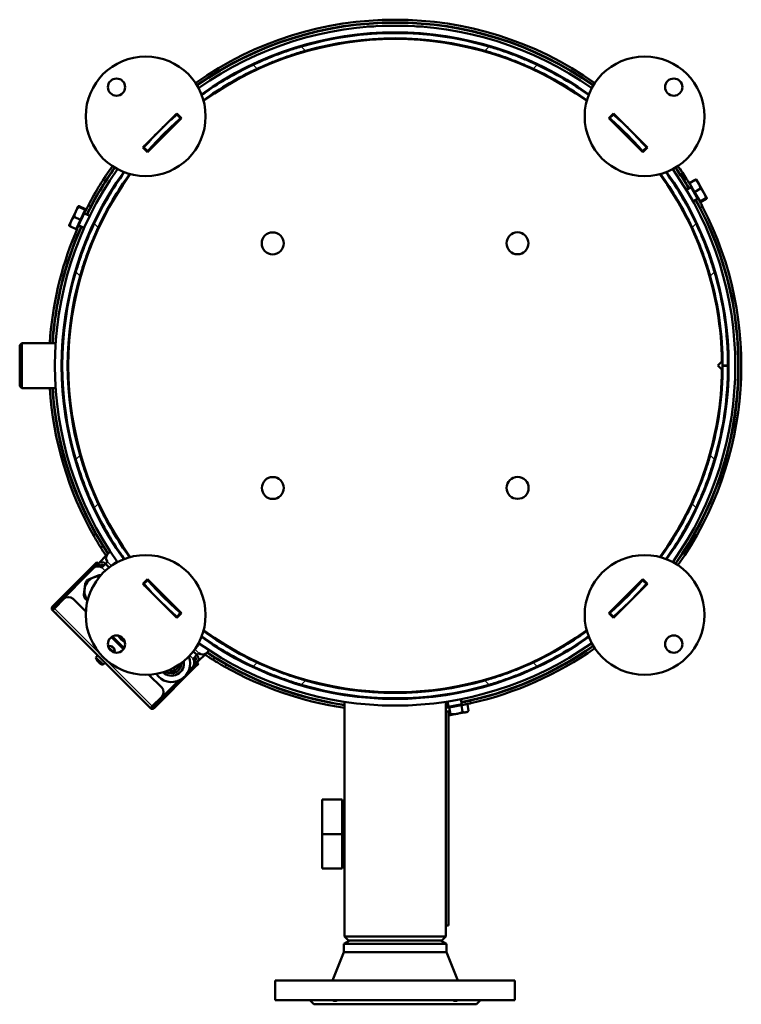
# Model space of a CAD drawing. Header units: millimetres. Extents: x -1845 to 7573, y -1484 to 1950.
# Tile 27 of 41: x 4790 to 5332, y 1210 to 1950. Entities that reach past the tile are written whole.
import ezdxf

# ---------------------------------------------------------------- set-up
doc = ezdxf.new("R2010")
doc.units = ezdxf.units.MM
doc.layers.add('Видимые тонкие (ГОСТ)', color=7, linetype='Continuous', lineweight=35)
doc.layers.add('Видимый контур (ГОСТ)', color=7, linetype='Continuous', lineweight=50)

msp = doc.modelspace()

# ---------------------------------------------------------------- linework, layer by layer
at = {"layer": 'Видимые тонкие (ГОСТ)'}
for p, q in [((5055.88, 1944.77), (5050.86, 1944.77)), ((5092.86, 1944.77), (5087.84, 1944.77)), ((5004.55, 1926.39), (5001.32, 1929.61)), ((5142.4, 1929.61), (5139.17, 1926.39)), ((4991.57, 1921.77), (4990.06, 1921.77)), ((5153.66, 1921.77), (5152.15, 1921.77)), ((4968.11, 1912.82), (4965.1, 1915.83)), ((5178.62, 1915.83), (5175.61, 1912.82)), ((5290.79, 1830.03), (5289.05, 1829.03)), ((4841.54, 1810.41), (4843.36, 1809.57)), ((5302.79, 1809.24), (5301.05, 1808.24)), ((4848.81, 1793.53), (4845.8, 1796.54)), ((5297.92, 1796.54), (5294.91, 1793.53)), ((4831.4, 1788.66), (4833.21, 1787.82)), ((4835.25, 1757.09), (4832.02, 1760.32)), ((5311.7, 1760.32), (5308.47, 1757.09)), ((4835.25, 1622.46), (4832.02, 1619.23)), ((5311.7, 1619.23), (5308.47, 1622.46)), ((4848.81, 1586.02), (4845.8, 1583.01)), ((5297.92, 1583.01), (5294.91, 1586.02)), ((4847.03, 1563.23), (4845.56, 1561.76)), ((4850.18, 1539.51), (4848.77, 1540.93)), ((4858.82, 1539.36), (4855.84, 1542.34)), ((4844.88, 1539.16), (4845.59, 1538.45)), ((4854.1, 1535.59), (4851.6, 1538.1)), ((4814.47, 1508.75), (4815.18, 1508.05)), ((4815.89, 1507.34), (4889.43, 1433.8)), ((4924.43, 1473.75), (4921.45, 1476.73)), ((4920.19, 1469.51), (4917.68, 1472.02)), ((4923.01, 1466.68), (4921.6, 1468.1)), ((4968.11, 1466.72), (4965.1, 1463.72)), ((5178.62, 1463.72), (5175.61, 1466.72)), ((4920.54, 1463.5), (4921.25, 1462.79)), ((4943.85, 1463.47), (4945.31, 1464.94)), ((5004.55, 1453.16), (5001.32, 1449.93)), ((5142.4, 1449.93), (5139.17, 1453.16)), ((5128.78, 1436.08), (5128.43, 1438.05)), ((4890.13, 1433.09), (4890.84, 1432.39))]:
    msp.add_line(p, q, dxfattribs=at)
msp.add_arc((4849.47, 1520.42), 6, 130.83102, 174.70733, dxfattribs=at)
at = {"layer": 'Видимый контур (ГОСТ)'}
for p, q in [((5055.88, 1944.77), (5050.86, 1944.77)), ((5050.86, 1944.41), (5050.86, 1944.77)), ((5050.86, 1938.89), (5050.86, 1939.39)), ((5066.05, 1940.21), (5066.05, 1939.77)), ((5066.05, 1939.77), (5077.68, 1939.77)), ((5067.86, 1939.77), (5067.86, 1939.74)), ((5075.86, 1939.77), (5075.86, 1939.74)), ((5077.68, 1940.21), (5077.68, 1939.77)), ((5092.86, 1944.77), (5087.84, 1944.77)), ((5092.86, 1944.41), (5092.86, 1944.77)), ((5092.86, 1938.89), (5092.86, 1939.39)), ((5050.86, 1934.37), (5050.86, 1934.88)), ((5067.86, 1935.74), (5067.86, 1935.24)), ((5075.86, 1935.74), (5075.86, 1935.24)), ((5092.86, 1934.37), (5092.86, 1934.88)), ((5004.23, 1925.77), (5002.43, 1925.77)), ((5141.29, 1925.77), (5139.49, 1925.77)), ((4989.86, 1921.71), (4989.86, 1921.17)), ((4997.6, 1923.77), (4995.97, 1923.77)), ((5147.75, 1923.77), (5146.12, 1923.77)), ((5153.86, 1921.17), (5153.86, 1921.71)), ((4907.82, 1879.27), (4882.37, 1853.81)), ((4885.9, 1850.27), (4911.36, 1875.73)), ((4911.36, 1875.73), (4907.82, 1879.27)), ((4907.89, 1878.49), (4910.73, 1875.66)), ((5235.9, 1879.27), (5232.36, 1875.73)), ((5232.36, 1875.73), (5257.82, 1850.27)), ((5232.99, 1875.66), (5235.83, 1878.49)), ((5261.35, 1853.81), (5235.9, 1879.27)), ((4882.37, 1853.81), (4885.9, 1850.27)), ((4885.98, 1850.91), (4883.14, 1853.74)), ((5260.58, 1853.74), (5257.74, 1850.91)), ((5257.82, 1850.27), (5261.35, 1853.81)), ((5292.9, 1826.92), (5297.3, 1829.47)), ((5298.05, 1829.6), (5298.04, 1829.61)), ((5299.85, 1826.48), (5298.05, 1829.6)), ((5292.75, 1823.08), (5290.59, 1821.83)), ((5292.75, 1823.08), (5294.01, 1823.8)), ((5296.76, 1820.24), (5292.9, 1826.92)), ((5293.37, 1826.11), (5293.28, 1826.06)), ((5293.86, 1824.07), (5299.16, 1814.88)), ((5296.76, 1820.24), (5301.16, 1822.78)), ((5303.84, 1819.57), (5299.85, 1826.48)), ((5282.36, 1817.08), (5281.93, 1816.83)), ((5286.26, 1819.33), (5285.82, 1819.08)), ((5297.75, 1814.42), (5295.59, 1813.17)), ((5300.88, 1813.09), (5296.76, 1820.24)), ((5297.75, 1814.42), (5299.01, 1815.14)), ((5300.68, 1813.44), (5300.6, 1813.39)), ((5300.88, 1813.09), (5305.29, 1815.63)), ((5301.15, 1812.62), (5300.88, 1813.09)), ((5301.15, 1812.62), (5305.56, 1815.17)), ((5306.04, 1815.76), (5303.84, 1819.57)), ((5306.05, 1815.75), (5306.04, 1815.76)), ((5306.05, 1815.75), (5306.05, 1815.73)), ((4833.79, 1809.59), (4831.92, 1805.57)), ((4833.13, 1793.03), (4839.31, 1806.28)), ((4833.8, 1809.61), (4833.79, 1809.59)), ((4833.8, 1809.61), (4833.82, 1809.62)), ((4838.92, 1806.87), (4834.31, 1809.02)), ((4839.18, 1807.42), (4834.57, 1809.56)), ((4838.92, 1806.87), (4835.42, 1799.37)), ((4838.77, 1806.54), (4839.31, 1806.28)), ((4839.18, 1807.42), (4838.92, 1806.87)), ((5287.36, 1808.42), (5286.93, 1808.17)), ((5291.26, 1810.67), (5290.82, 1810.42)), ((4828.54, 1798.34), (4827.04, 1795.11)), ((4831.92, 1805.57), (4828.54, 1798.34)), ((4835.42, 1799.37), (4830.81, 1801.52)), ((4835.42, 1799.37), (4832.18, 1792.4)), ((4838.33, 1804.19), (4838.38, 1804.17)), ((4840.19, 1803.32), (4838.38, 1804.17)), ((4840.19, 1803.32), (4842.46, 1802.26)), ((4846.99, 1800.15), (4847.44, 1799.94)), ((4851.07, 1798.25), (4851.52, 1798.04)), ((4827.04, 1795.11), (4827.04, 1795.09)), ((4832.18, 1792.4), (4827.57, 1794.55)), ((4832.58, 1793.28), (4833.13, 1793.03)), ((4834.11, 1795.12), (4834.15, 1795.1)), ((4835.96, 1794.26), (4834.15, 1795.1)), ((4835.96, 1794.26), (4838.23, 1793.2)), ((4842.76, 1791.09), (4843.22, 1790.88)), ((4846.84, 1789.19), (4847.29, 1788.97)), ((4789.86, 1705.27), (4791.36, 1706.77)), ((4789.86, 1674.27), (4789.86, 1705.27)), ((4791.36, 1706.77), (4791.36, 1672.77)), ((4816.93, 1706.77), (4791.36, 1706.77)), ((4822.44, 1706.77), (4821.94, 1706.77)), ((4826.95, 1706.77), (4826.45, 1706.77)), ((5314.36, 1689.86), (5317.34, 1692.85)), ((5317.34, 1686.88), (5314.36, 1689.86)), ((5321.86, 1689.82), (5317.86, 1689.82)), ((5317.86, 1689.72), (5321.86, 1689.72)), ((4789.86, 1674.27), (4791.36, 1672.77)), ((4816.93, 1672.77), (4791.36, 1672.77)), ((4822.44, 1672.77), (4821.94, 1672.77)), ((4826.95, 1672.77), (4826.45, 1672.77)), ((4850.82, 1552.88), (4852.27, 1554.33)), ((4848.77, 1540.93), (4855.84, 1548)), ((4855.84, 1548), (4857.93, 1550.09)), ((4844.88, 1539.16), (4847.71, 1541.99)), ((4848.77, 1540.93), (4845.3, 1537.46)), ((4848.41, 1541.28), (4845.59, 1538.45)), ((4848.41, 1541.28), (4847.71, 1541.99)), ((4849.55, 1538.88), (4850.18, 1539.51)), ((4851.6, 1538.1), (4854.42, 1540.93)), ((4855.84, 1542.34), (4854.42, 1540.93)), ((4854.42, 1540.93), (4857.18, 1538.17)), ((4860.05, 1540.19), (4861.6, 1541.74)), ((4861.98, 1541.37), (4861.6, 1541.74)), ((4862.1, 1541.74), (4861.6, 1541.74)), ((4862.1, 1541.74), (4862.29, 1541.55)), ((4844.88, 1539.16), (4814.47, 1508.75)), ((4815.18, 1508.05), (4845.59, 1538.45)), ((4817.66, 1509.82), (4845.3, 1537.46)), ((4885.9, 1529.27), (4882.37, 1525.74)), ((4882.37, 1525.74), (4907.82, 1500.28)), ((4883.14, 1525.81), (4885.98, 1528.64)), ((4911.36, 1503.82), (4885.9, 1529.27)), ((5257.82, 1529.27), (5232.36, 1503.82)), ((5235.9, 1500.28), (5261.35, 1525.74)), ((5257.74, 1528.64), (5260.58, 1525.81)), ((5261.35, 1525.74), (5257.82, 1529.27)), ((4895.11, 1518.68), (4895.8, 1519.37)), ((5255.79, 1520.17), (5255.65, 1520.31)), ((4814.92, 1507.08), (4817.66, 1509.82)), ((4815.89, 1507.34), (4822.96, 1514.41)), ((4839.56, 1504.88), (4830.03, 1514.41)), ((4892.27, 1515.84), (4892.28, 1515.85)), ((4897.92, 1510.18), (4897.93, 1510.19)), ((4900.76, 1513.02), (4901.46, 1513.72)), ((4815.89, 1507.34), (4814.47, 1505.93)), ((4817.66, 1502.74), (4814.47, 1505.93)), ((4884.83, 1435.57), (4817.66, 1502.74)), ((4907.82, 1500.28), (4911.36, 1503.82)), ((4910.73, 1503.89), (4907.89, 1501.06)), ((5232.36, 1503.82), (5235.9, 1500.28)), ((5235.83, 1501.06), (5232.99, 1503.89)), ((5238.82, 1503.2), (5238.56, 1503.46)), ((4867.81, 1476.63), (4858.72, 1485.72)), ((4859.59, 1486.26), (4868.35, 1477.51)), ((4923.63, 1480.21), (4923.83, 1480.01)), ((4923.83, 1480.01), (4923.83, 1479.52)), ((4857.31, 1476.66), (4857.2, 1477.14)), ((4857.47, 1477.35), (4857.67, 1476.45)), ((4857.67, 1476.45), (4858.24, 1476.09)), ((4858.18, 1475.77), (4857.93, 1475.93)), ((4858.05, 1475.81), (4858.04, 1475.86)), ((4859.06, 1475.96), (4858.18, 1475.77)), ((4858.18, 1475.77), (4858.18, 1475.77)), ((4858.24, 1476.09), (4859.13, 1476.29)), ((4858.87, 1475.14), (4859.23, 1475.22)), ((4859.43, 1474.95), (4859.23, 1474.91)), ((4920.26, 1475.1), (4923.01, 1472.34)), ((4922.27, 1477.96), (4923.83, 1479.52)), ((4923.01, 1472.34), (4924.43, 1473.75)), ((4930.09, 1473.75), (4923.01, 1466.68)), ((4923.83, 1479.52), (4923.45, 1479.89)), ((4932.17, 1475.84), (4930.09, 1473.75)), ((4847.12, 1470.45), (4848.41, 1471.99)), ((4852.53, 1465.04), (4847.12, 1470.45)), ((4852.53, 1465.04), (4854.07, 1466.33)), ((4919.55, 1463.22), (4923.01, 1466.68)), ((4923.01, 1472.34), (4920.19, 1469.51)), ((4920.54, 1463.5), (4923.37, 1466.33)), ((4920.96, 1467.46), (4921.6, 1468.1)), ((4924.07, 1465.62), (4921.25, 1462.79)), ((4924.07, 1465.62), (4923.37, 1466.33)), ((4936.42, 1470.19), (4934.96, 1468.73)), ((4890.84, 1432.39), (4921.25, 1462.79)), ((4916.09, 1459.05), (4920.54, 1463.5)), ((4919.55, 1463.22), (4916.79, 1460.46)), ((4896.5, 1447.94), (4886.97, 1457.47)), ((4890.13, 1433.09), (4910.85, 1453.81)), ((4909.44, 1453.11), (4891.9, 1435.57)), ((5033.8, 1447.24), (5033.8, 1446.74)), ((5109.9, 1447.24), (5109.9, 1446.73)), ((5119.49, 1448.43), (5119.41, 1448.92)), ((5120.27, 1444), (5120.19, 1444.49)), ((4896.5, 1440.87), (4889.43, 1433.8)), ((5033.8, 1442.69), (5033.8, 1442.18)), ((5033.8, 1437.13), (5033.8, 1260.77)), ((5109.9, 1442.68), (5109.9, 1442.18)), ((5109.9, 1437.12), (5109.9, 1260.77)), ((5110.43, 1442.26), (5110.34, 1442.75)), ((5111.73, 1434.87), (5111.29, 1437.34)), ((5121.58, 1436.61), (5121.14, 1439.07)), ((5121.58, 1436.61), (5121.83, 1435.18)), ((4888.01, 1432.39), (4884.83, 1435.57)), ((4888.01, 1432.39), (4889.43, 1433.8)), ((4891.9, 1435.57), (4889.17, 1432.84)), ((5109.9, 1432.47), (5112.5, 1432.93)), ((5111.9, 1429.91), (5109.9, 1429.91)), ((5122.13, 1435.24), (5111.68, 1433.39)), ((5111.73, 1434.87), (5111.98, 1433.45)), ((5111.9, 1429.91), (5111.9, 1268.91)), ((5112.5, 1432.93), (5121.6, 1434.53)), ((5112.5, 1432.93), (5113.39, 1427.92)), ((5118.06, 1428.02), (5124.86, 1429.22)), ((5121.6, 1434.53), (5126.11, 1435.33)), ((5121.6, 1434.53), (5122.48, 1429.53)), ((5124.21, 1434.99), (5124.19, 1435.1)), ((5124.86, 1429.22), (5125.89, 1429.4)), ((5125.89, 1429.4), (5126.96, 1430.3)), ((5126.11, 1435.33), (5126.99, 1430.32)), ((5111.9, 1426.93), (5118.06, 1428.02)), ((5017.08, 1337.77), (5017.08, 1363.77)), ((5032.08, 1363.77), (5017.08, 1363.77)), ((5032.08, 1363.77), (5032.08, 1337.77)), ((5033.8, 1358.77), (5032.08, 1358.77)), ((5017.08, 1311.77), (5017.08, 1337.77)), ((5032.08, 1337.77), (5017.08, 1337.77)), ((5032.08, 1337.77), (5032.08, 1311.77)), ((5032.08, 1311.77), (5017.08, 1311.77)), ((5033.8, 1316.77), (5032.08, 1316.77)), ((5109.9, 1268.91), (5111.9, 1268.91)), ((5033.8, 1260.77), (5109.9, 1260.77)), ((5036.8, 1257.77), (5033.8, 1260.77)), ((5106.9, 1257.77), (5109.9, 1260.77)), ((5037.85, 1257.77), (5033.35, 1255.18)), ((5110.35, 1255.18), (5033.35, 1255.18)), ((5033.35, 1249.02), (5033.35, 1255.18)), ((5036.8, 1257.77), (5106.9, 1257.77)), ((5105.85, 1257.77), (5110.35, 1255.18)), ((5110.35, 1249.02), (5110.35, 1255.18)), ((5033.35, 1249.02), (5024.85, 1227.77)), ((5110.35, 1249.02), (5033.35, 1249.02)), ((5110.35, 1249.02), (5118.85, 1227.77)), ((5161.85, 1227.77), (4981.85, 1227.77)), ((4981.85, 1212.77), (4981.85, 1227.77)), ((5161.85, 1212.77), (5161.85, 1227.77)), ((5161.85, 1212.77), (4981.85, 1212.77)), ((5010.85, 1209.77), (5007.85, 1212.77)), ((5132.85, 1209.77), (5010.85, 1209.77)), ((5132.85, 1209.77), (5135.85, 1212.77))]:
    msp.add_line(p, q, dxfattribs=at)
for centre, radius in [((4884.49, 1877.14), 45), ((5259.23, 1877.14), 45), ((4862.57, 1899.07), 6.5), ((5281.15, 1899.07), 6.5), ((4979.9, 1781.66), 8.25), ((5163.75, 1781.73), 8.25), ((4979.97, 1597.82), 8.25), ((5163.82, 1597.88), 8.25), ((4884.49, 1502.4), 45), ((5259.23, 1502.4), 45), ((4862.57, 1480.48), 6.5), ((5281.15, 1480.48), 6.5)]:
    msp.add_circle(centre, radius, dxfattribs=at)
for centre, radius, start, end in [((5071.86, 1689.77), 260, 54.77436, 125.22564), ((5071.86, 1689.77), 258, 54.75325, 125.24675), ((5071.86, 1689.77), 257.75, 54.74919, 125.25081), ((5071.86, 1689.77), 255.5, 54.69812, 125.30188), ((5071.86, 1689.77), 250.5, 54.48585, 125.51415), ((5071.86, 1689.77), 250, 73.60984, 106.39016), ((5050.86, 1944.77), 0.00002, 98.69147, 180), ((5092.86, 1944.77), 0.00002, 0, 81.30853), ((5071.86, 1689.77), 245.5, 54.12196, 125.87804), ((5071.86, 1689.77), 246, 74.11924, 105.88076), ((4993.86, 1921.77), 2, 160.49085, 177.11891), ((5149.86, 1921.77), 2, 2.88109, 19.50915), ((5071.86, 1689.77), 250, 115.28015, 125.54335), ((5071.86, 1689.77), 246, 114.94586, 125.83412), ((5071.86, 1689.77), 246, 54.16588, 65.05414), ((5071.86, 1689.77), 250, 54.45665, 64.71985), ((5071.86, 1689.77), 246, 130.92064, 139.07936), ((5071.86, 1689.77), 245.5, 131.27848, 138.72152), ((5071.86, 1689.77), 250, 130.98601, 134.31854), ((5071.86, 1689.77), 250.5, 130.87939, 131.31582), ((5071.86, 1689.77), 250, 130.87113, 130.98601), ((5071.86, 1689.77), 246, 130.80388, 130.92064), ((5071.86, 1689.77), 246, 49.07936, 49.19612), ((5071.86, 1689.77), 246, 40.92064, 49.07936), ((5071.86, 1689.77), 245.5, 41.27848, 48.72152), ((5071.86, 1689.77), 250, 49.01399, 49.12887), ((5071.86, 1689.77), 250.5, 48.68418, 49.12061), ((5071.86, 1689.77), 250, 45.68146, 49.01399), ((5071.86, 1689.77), 250, 135.68146, 139.01399), ((5071.86, 1689.77), 250, 40.98601, 44.31854), ((5071.86, 1689.77), 250.5, 138.68418, 139.12061), ((5071.86, 1689.77), 250, 139.01399, 139.12887), ((5071.86, 1689.77), 246, 139.07936, 139.19612), ((5071.86, 1689.77), 246, 40.80388, 40.92064), ((5071.86, 1689.77), 250.5, 40.87939, 41.31582), ((5071.86, 1689.77), 250, 40.87113, 40.98601), ((5071.86, 1689.77), 255.5, 144.69812, 215.30188), ((5071.86, 1689.77), 250.5, 144.48585, 215.51415), ((5071.86, 1689.77), 257.75, 144.74919, 153.88847), ((5071.86, 1689.77), 260, 144.77436, 152.35464), ((5071.86, 1689.77), 258, 144.75325, 152.33412), ((5071.86, 1689.77), 250.5, 324.48585, 35.51415), ((5071.86, 1689.77), 255.5, 324.69812, 35.30188), ((5071.86, 1689.77), 257.75, 31.11153, 35.25081), ((5071.86, 1689.77), 258, 32.66588, 35.24675), ((5071.86, 1689.77), 260, 32.64536, 35.22564), ((5071.86, 1689.77), 245.5, 144.12196, 215.87804), ((5071.86, 1689.77), 250, 144.45665, 154.71985), ((5071.86, 1689.77), 246, 144.16588, 155.05414), ((5071.86, 1689.77), 245.5, 0.71737, 35.87804), ((5071.86, 1689.77), 246, 24.94586, 35.83412), ((5071.86, 1689.77), 250, 25.28015, 35.54335), ((5071.86, 1689.77), 257.75, 324.74919, 28.88847), ((5071.86, 1689.77), 258, 324.75325, 27.33412), ((5071.86, 1689.77), 260, 324.77436, 27.35464), ((5071.86, 1689.77), 257.75, 156.11153, 176.21829), ((5071.86, 1689.77), 260, 157.64536, 176.25106), ((5071.86, 1689.77), 258, 157.66588, 176.22196), ((5071.86, 1689.77), 250, 163.60984, 196.39016), ((5071.86, 1689.77), 246, 164.11924, 195.88076), ((5071.86, 1689.77), 246, 0.01165, 15.88076), ((5071.86, 1689.77), 250, 0.01146, 16.39016), ((5071.86, 1689.77), 246, 344.11924, 359.98835), ((5071.86, 1689.77), 250, 343.60984, 359.98854), ((5071.86, 1689.77), 245.5, 324.12196, 359.32549), ((5071.86, 1689.77), 260, 183.74894, 209.49588), ((5071.86, 1689.77), 258, 183.77804, 209.37263), ((5071.86, 1689.77), 257.75, 183.78171, 213.24743), ((5071.86, 1689.77), 246, 204.94586, 215.83412), ((5071.86, 1689.77), 246, 324.16588, 335.05414), ((5071.86, 1689.77), 250, 205.28015, 215.54335), ((5071.86, 1689.77), 250, 324.45665, 334.71985), ((4868.92, 1564.62), 15, 148.20468, 150.42715), ((4857.26, 1567.44), 3, 88.90357, 99.44486), ((4868.92, 1564.62), 15, 171.00168, 174.18246), ((4858.67, 1545.17), 4, 135, 225), ((4851.6, 1538.1), 4, 45, 135), ((4851.6, 1538.1), 2, 45, 135), ((4848.84, 1533.93), 5, 56.53696, 135), ((4849.47, 1520.42), 12, 83.22705, 89.16901), ((4849.47, 1520.42), 11, 86.83851, 218.69984), ((4849.47, 1520.42), 12, 136.28194, 149.16901), ((5071.86, 1689.77), 250.5, 220.87939, 221.31582), ((5071.86, 1689.77), 250, 220.87113, 220.98601), ((5071.86, 1689.77), 250, 220.98601, 224.31854), ((5071.86, 1689.77), 246, 220.80388, 220.92064), ((5071.86, 1689.77), 246, 220.92064, 229.07936), ((5071.86, 1689.77), 245.5, 221.27848, 224.06642), ((5071.86, 1689.77), 246, 310.92064, 319.07936), ((5071.86, 1689.77), 245.5, 311.27848, 318.72152), ((5071.86, 1689.77), 250, 315.68146, 319.01399), ((5071.86, 1689.77), 246, 319.07936, 319.19612), ((5071.86, 1689.77), 250.5, 318.68418, 319.12061), ((5071.86, 1689.77), 250, 319.01399, 319.12887), ((4849.47, 1520.42), 12, 196.28194, 209.16901), ((4821.19, 1506.28), 5, 135, 160.84193), ((4826.49, 1510.88), 5, 45, 135), ((5071.86, 1689.77), 250, 225.68146, 229.01399), ((5071.86, 1689.77), 245.5, 225.93358, 228.72152), ((5071.86, 1689.77), 250, 310.98601, 314.31854), ((4815.89, 1507.34), 2, 135, 225), ((4815.89, 1507.34), 1, 135, 225), ((4821.19, 1506.28), 5, 206.15754, 225), ((5071.86, 1689.77), 246, 229.07936, 229.19612), ((5071.86, 1689.77), 246, 310.80388, 310.92064), ((5071.86, 1689.77), 250.5, 228.68418, 229.12061), ((5071.86, 1689.77), 250, 229.01399, 229.12887), ((5071.86, 1689.77), 250, 310.87113, 310.98601), ((5071.86, 1689.77), 250.5, 310.87939, 311.31582), ((5071.86, 1689.77), 246, 234.16588, 245.05414), ((5071.86, 1689.77), 245.5, 234.12196, 305.87804), ((5071.86, 1689.77), 246, 294.94586, 305.83412), ((4875.99, 1493.91), 14, 210.28762, 239.71238), ((5071.86, 1689.77), 255.5, 234.69812, 305.30188), ((5071.86, 1689.77), 250.5, 234.48585, 305.51415), ((5071.86, 1689.77), 250, 234.45665, 244.71985), ((5071.86, 1689.77), 250, 295.28015, 305.54335), ((4857.25, 1475.17), 4, 345.21455, 104.78545), ((4857.25, 1475.17), 3.83, 345.16239, 104.83761), ((4927.26, 1476.58), 4, 225, 315), ((5071.86, 1689.77), 257.75, 236.75257, 261.50792), ((4949.53, 1475.17), 3, 350.55514, 1.09643), ((4946.7, 1486.83), 15, 299.57285, 301.79532), ((5071.86, 1689.77), 257.75, 281.11153, 305.25081), ((5071.86, 1689.77), 258, 282.66588, 305.24675), ((5071.86, 1689.77), 260, 282.64536, 305.22564), ((4853.52, 1471.44), 6.48, 188.80569, 206.07714), ((4853.52, 1471.44), 6.48, 243.92286, 261.19431), ((4903.92, 1465.97), 14, 214.25155, 21.90419), ((4903.92, 1465.97), 9.29, 225.82454, 10.3312), ((4903.92, 1465.97), 7.39, 233.89639, 2.25936), ((4916.01, 1466.75), 5, 315, 33.46304), ((4920.19, 1469.51), 2, 315, 45), ((4920.19, 1469.51), 4, 315, 45), ((4946.7, 1486.83), 15, 275.81754, 278.99832), ((4903.92, 1465.97), 5.72, 245.62003, 350.53571), ((4903.92, 1465.97), 3.92, 278.62014, 317.53561), ((5071.86, 1689.77), 260, 240.50412, 261.58194), ((5071.86, 1689.77), 258, 240.62737, 261.51621), ((5071.86, 1689.77), 246, 254.11924, 285.88076), ((4892.96, 1444.41), 5, 315, 45), ((5071.86, 1689.77), 250, 253.60984, 286.39016), ((4888.37, 1439.1), 5, 225, 243.84246), ((4889.43, 1433.8), 2, 225, 315), ((4889.43, 1433.8), 1, 225, 315), ((4888.37, 1439.1), 5, 289.15807, 315), ((5071.86, 1689.77), 257.75, 278.4864, 278.88847)]:
    msp.add_arc(centre, radius, start, end, dxfattribs=at)
for centre, major_axis, ratio, start_param, end_param in [((4857.49, 1474.12), (-6.2, -1.39), 0.499722, 4.603833, 4.690042), ((4856.2, 1474.93), (-1.39, 6.2), 0.499722, 4.603833, 4.820944), ((4853.85, 1470.24), (-6.14, -1.64), 0.042408, 6.199121, 6.384317), ((4853.5, 1471.46), (-4.55, -4.55), 0.998801, 5.954379, 6.101858), ((4852.84, 1472.12), (-4.49, -4.49), 0.671639, 6.230463, 6.335907), ((4852.9, 1472.06), (-4.49, -4.49), 0.740879, 6.273076, 6.335907), ((4853.04, 1471.93), (-4.55, -4.55), 0.04896, 5.954379, 6.101858), ((4853.12, 1470.96), (-4.86, 4.1), 0.865147, 1.364462, 1.581573), ((4853.05, 1471.04), (4.1, -4.86), 0.865147, 4.793988, 4.855393), ((4854.01, 1470.95), (-4.55, -4.55), 0.04896, 5.954379, 6.101858), ((4854.15, 1470.82), (-4.49, -4.49), 0.740879, 6.230463, 6.335907), ((4854.21, 1470.75), (-4.49, -4.49), 0.671639, 6.273076, 6.335907), ((4853.5, 1471.46), (-4.55, -4.55), 0.998801, 0.181327, 0.328807), ((4853.55, 1471.42), (-4.55, -4.55), 0.998801, 0.181327, 0.320903), ((4852.32, 1471.76), (-1.64, -6.14), 0.042408, 6.150139, 6.274874)]:
    msp.add_ellipse(centre, major_axis=major_axis, ratio=ratio, start_param=start_param, end_param=end_param, dxfattribs=at)
for points, knots in [([(4965.1, 1915.83), (4967.22, 1916.83), (4969.61, 1917.93), (4975.01, 1920.27), (4978.06, 1921.54), (4984.46, 1924.02), (4987.81, 1925.25), (4994.58, 1927.56), (4998, 1928.64), (5001.32, 1929.61)], [20.085097, 20.085097, 20.085097, 20.085097, 21.04803, 21.04803, 22.083999, 22.083999, 23.119967, 23.119967, 24.155935, 24.155935, 24.155935, 24.155935]), ([(5004.55, 1926.39), (5001.27, 1925.45), (4997.89, 1924.42), (4991.19, 1922.2), (4987.87, 1921.02), (4981.52, 1918.61), (4978.49, 1917.39), (4972.91, 1915.01), (4970.35, 1913.87), (4968.11, 1912.82)], [8.435039, 8.435039, 8.435039, 8.435039, 9.455512, 9.455512, 10.475985, 10.475985, 11.496459, 11.496459, 12.516932, 12.516932, 12.516932, 12.516932]), ([(5175.61, 1912.82), (5173.48, 1913.82), (5171.08, 1914.89), (5165.65, 1917.21), (5162.58, 1918.46), (5156.14, 1920.91), (5152.76, 1922.12), (5145.95, 1924.38), (5142.51, 1925.44), (5139.17, 1926.39)], [20.14129, 20.14129, 20.14129, 20.14129, 21.10515, 21.10515, 22.144731, 22.144731, 23.184311, 23.184311, 24.223892, 24.223892, 24.223892, 24.223892]), ([(5142.4, 1929.61), (5145.72, 1928.64), (5149.14, 1927.56), (5155.91, 1925.25), (5159.26, 1924.02), (5165.66, 1921.54), (5168.71, 1920.27), (5174.11, 1917.93), (5176.5, 1916.83), (5178.62, 1915.83)], [8.39373, 8.39373, 8.39373, 8.39373, 9.429698, 9.429698, 10.465666, 10.465666, 11.501634, 11.501634, 12.464567, 12.464567, 12.464567, 12.464567]), ([(5292.75, 1823.08), (5292.75, 1823.08), (5292.66, 1823.23), (5292.29, 1823.84), (5292.01, 1824.3), (5291.36, 1825.36), (5290.95, 1826.03), (5290.03, 1827.49), (5289.53, 1828.29), (5289.05, 1829.03)], [0, 0, 0, 0, 0.263667, 0.263667, 0.527334, 0.527334, 0.791199, 0.791199, 1.055065, 1.055065, 1.055065, 1.055065]), ([(5290.79, 1830.03), (5291.26, 1829.29), (5291.76, 1828.49), (5292.68, 1827.03), (5293.09, 1826.36), (5293.74, 1825.3), (5294.02, 1824.84), (5294.25, 1824.46), (5294.29, 1824.4), (5294.33, 1824.34)], [-1.0550598, -1.0550598, -1.0550598, -1.0550598, -0.7911969, -0.7911969, -0.5273339, -0.5273339, -0.263667, -0.263667, -0.1995309, -0.1995309, -0.1995309, -0.1995309]), ([(5301.05, 1808.24), (5300.65, 1809.02), (5300.21, 1809.85), (5299.41, 1811.38), (5299.03, 1812.07), (5298.44, 1813.17), (5298.18, 1813.64), (5297.84, 1814.27), (5297.75, 1814.42), (5297.75, 1814.42)], [1.055636, 1.055636, 1.055636, 1.055636, 1.319501, 1.319501, 1.583367, 1.583367, 1.847034, 1.847034, 2.110701, 2.110701, 2.110701, 2.110701]), ([(5299.63, 1815.15), (5299.66, 1815.1), (5299.7, 1815.03), (5299.91, 1814.64), (5300.17, 1814.17), (5300.77, 1813.07), (5301.14, 1812.38), (5301.95, 1810.86), (5302.38, 1810.02), (5302.79, 1809.24)], [-1.9111504, -1.9111504, -1.9111504, -1.9111504, -1.8470143, -1.8470143, -1.5833474, -1.5833474, -1.3194844, -1.3194844, -1.0556215, -1.0556215, -1.0556215, -1.0556215]), ([(4838.38, 1804.17), (4838.38, 1804.17), (4838.45, 1804.32), (4838.77, 1804.97), (4839.01, 1805.45), (4839.56, 1806.56), (4839.92, 1807.26), (4840.7, 1808.8), (4841.13, 1809.63), (4841.54, 1810.41)], [-2.110681, -2.110681, -2.110681, -2.110681, -1.846984, -1.846984, -1.583286, -1.583286, -1.319454, -1.319454, -1.055621, -1.055621, -1.055621, -1.055621]), ([(4843.36, 1809.57), (4842.95, 1808.79), (4842.52, 1807.96), (4841.73, 1806.42), (4841.38, 1805.71), (4840.82, 1804.6), (4840.58, 1804.12), (4840.27, 1803.48), (4840.19, 1803.32), (4840.19, 1803.32)], [1.055636, 1.055636, 1.055636, 1.055636, 1.319501, 1.319501, 1.583367, 1.583367, 1.847034, 1.847034, 2.110701, 2.110701, 2.110701, 2.110701]), ([(4831.4, 1788.66), (4831.73, 1789.48), (4832.1, 1790.34), (4832.77, 1791.93), (4833.08, 1792.65), (4833.57, 1793.8), (4833.79, 1794.29), (4834.08, 1794.94), (4834.15, 1795.1), (4834.15, 1795.1)], [-1.05506, -1.05506, -1.05506, -1.05506, -0.791197, -0.791197, -0.527334, -0.527334, -0.263667, -0.263667, 0, 0, 0, 0]), ([(4832.02, 1760.32), (4832.99, 1763.63), (4834.08, 1767.05), (4836.38, 1773.82), (4837.61, 1777.18), (4840.1, 1783.57), (4841.36, 1786.62), (4843.71, 1792.02), (4844.8, 1794.41), (4845.8, 1796.54)], [24.668562, 24.668562, 24.668562, 24.668562, 25.70453, 25.70453, 26.740498, 26.740498, 27.776466, 27.776466, 28.739399, 28.739399, 28.739399, 28.739399]), ([(4835.96, 1794.26), (4835.96, 1794.26), (4835.89, 1794.1), (4835.6, 1793.44), (4835.39, 1792.95), (4834.89, 1791.81), (4834.58, 1791.09), (4833.91, 1789.5), (4833.55, 1788.63), (4833.21, 1787.82)], [0, 0, 0, 0, 0.263667, 0.263667, 0.527334, 0.527334, 0.791199, 0.791199, 1.055065, 1.055065, 1.055065, 1.055065]), ([(4848.81, 1793.53), (4847.82, 1791.4), (4846.74, 1789), (4844.42, 1783.56), (4843.17, 1780.49), (4840.72, 1774.05), (4839.52, 1770.68), (4837.25, 1763.86), (4836.2, 1760.42), (4835.25, 1757.09)], [3.811825, 3.811825, 3.811825, 3.811825, 4.775685, 4.775685, 5.815265, 5.815265, 6.854846, 6.854846, 7.894426, 7.894426, 7.894426, 7.894426]), ([(5308.47, 1757.09), (5307.52, 1760.42), (5306.47, 1763.86), (5304.2, 1770.68), (5303, 1774.05), (5300.55, 1780.49), (5299.3, 1783.56), (5296.98, 1789), (5295.9, 1791.4), (5294.91, 1793.53)], [24.764505, 24.764505, 24.764505, 24.764505, 25.804085, 25.804085, 26.843666, 26.843666, 27.883246, 27.883246, 28.847106, 28.847106, 28.847106, 28.847106]), ([(5297.92, 1796.54), (5298.92, 1794.41), (5300.01, 1792.02), (5302.36, 1786.62), (5303.62, 1783.57), (5306.11, 1777.18), (5307.34, 1773.82), (5309.64, 1767.05), (5310.73, 1763.63), (5311.7, 1760.32)], [3.810265, 3.810265, 3.810265, 3.810265, 4.773198, 4.773198, 5.809166, 5.809166, 6.845134, 6.845134, 7.881102, 7.881102, 7.881102, 7.881102]), ([(4835.25, 1622.46), (4836.2, 1619.13), (4837.25, 1615.69), (4839.52, 1608.87), (4840.72, 1605.49), (4843.17, 1599.05), (4844.42, 1595.98), (4846.74, 1590.55), (4847.82, 1588.15), (4848.81, 1586.02)], [8.435039, 8.435039, 8.435039, 8.435039, 9.47462, 9.47462, 10.5142, 10.5142, 11.553781, 11.553781, 12.517641, 12.517641, 12.517641, 12.517641]), ([(5294.91, 1586.02), (5295.96, 1588.27), (5297.1, 1590.82), (5299.47, 1596.4), (5300.7, 1599.43), (5303.1, 1605.78), (5304.28, 1609.11), (5306.5, 1615.81), (5307.54, 1619.19), (5308.47, 1622.46)], [20.141955, 20.141955, 20.141955, 20.141955, 21.162428, 21.162428, 22.182901, 22.182901, 23.203374, 23.203374, 24.223847, 24.223847, 24.223847, 24.223847]), ([(4845.8, 1583.01), (4844.8, 1585.14), (4843.71, 1587.52), (4841.36, 1592.93), (4840.1, 1595.97), (4837.61, 1602.37), (4836.38, 1605.73), (4834.08, 1612.5), (4832.99, 1615.92), (4832.02, 1619.23)], [20.085097, 20.085097, 20.085097, 20.085097, 21.04803, 21.04803, 22.083999, 22.083999, 23.119967, 23.119967, 24.155935, 24.155935, 24.155935, 24.155935]), ([(5311.7, 1619.23), (5310.73, 1615.92), (5309.64, 1612.5), (5307.34, 1605.73), (5306.11, 1602.37), (5303.62, 1595.97), (5302.36, 1592.93), (5300.01, 1587.52), (5298.92, 1585.14), (5297.92, 1583.01)], [8.39373, 8.39373, 8.39373, 8.39373, 9.429698, 9.429698, 10.465666, 10.465666, 11.501634, 11.501634, 12.464567, 12.464567, 12.464567, 12.464567]), ([(4845.56, 1561.76), (4846.2, 1560.63), (4846.89, 1559.42), (4848.19, 1557.21), (4848.79, 1556.2), (4849.73, 1554.65), (4850.14, 1553.98), (4850.68, 1553.1), (4850.82, 1552.88), (4850.82, 1552.88)], [4.610439, 4.610439, 4.610439, 4.610439, 5.0005, 5.0005, 5.39056, 5.39056, 5.766403, 5.766403, 6.142247, 6.142247, 6.142247, 6.142247]), ([(4852.27, 1554.33), (4852.27, 1554.33), (4852.14, 1554.55), (4851.59, 1555.43), (4851.19, 1556.1), (4850.25, 1557.66), (4849.65, 1558.67), (4848.36, 1560.89), (4847.66, 1562.09), (4847.03, 1563.23)], [6.144159, 6.144159, 6.144159, 6.144159, 6.519989, 6.519989, 6.895819, 6.895819, 7.286098, 7.286098, 7.676378, 7.676378, 7.676378, 7.676378]), ([(4852.27, 1554.33), (4852.27, 1554.33), (4852.41, 1554.11), (4852.96, 1553.22), (4853.38, 1552.55), (4854.35, 1551.01), (4854.97, 1550.04), (4855.81, 1548.75), (4855.97, 1548.52), (4856.12, 1548.28)], [-3.04248, -3.04248, -3.04248, -3.04248, -2.663732, -2.663732, -2.284983, -2.284983, -1.901835, -1.901835, -1.817952, -1.817952, -1.817952, -1.817952]), ([(4854.68, 1546.84), (4854.52, 1547.07), (4854.37, 1547.31), (4853.53, 1548.59), (4852.91, 1549.56), (4851.93, 1551.1), (4851.51, 1551.76), (4850.96, 1552.66), (4850.82, 1552.88), (4850.82, 1552.88)], [1.817677, 1.817677, 1.817677, 1.817677, 1.901545, 1.901545, 2.284591, 2.284591, 2.663306, 2.663306, 3.042021, 3.042021, 3.042021, 3.042021]), ([(4930.37, 1474.03), (4930.61, 1473.88), (4930.85, 1473.72), (4932.15, 1472.87), (4933.12, 1472.25), (4934.65, 1471.28), (4935.31, 1470.87), (4936.2, 1470.32), (4936.42, 1470.19), (4936.42, 1470.19)], [-1.224421, -1.224421, -1.224421, -1.224421, -1.138383, -1.138383, -0.752977, -0.752977, -0.376488, -0.376488, 0, 0, 0, 0]), ([(4934.96, 1468.73), (4934.96, 1468.73), (4934.74, 1468.87), (4933.85, 1469.43), (4933.18, 1469.84), (4931.65, 1470.82), (4930.68, 1471.44), (4929.39, 1472.28), (4929.16, 1472.43), (4928.92, 1472.59)], [0, 0, 0, 0, 0.378715, 0.378715, 0.75743, 0.75743, 1.140476, 1.140476, 1.224344, 1.224344, 1.224344, 1.224344]), ([(4934.96, 1468.73), (4934.96, 1468.73), (4935.18, 1468.6), (4936.07, 1468.05), (4936.73, 1467.65), (4938.29, 1466.7), (4939.3, 1466.1), (4941.51, 1464.81), (4942.71, 1464.11), (4943.85, 1463.47)], [6.142247, 6.142247, 6.142247, 6.142247, 6.51809, 6.51809, 6.893934, 6.893934, 7.283994, 7.283994, 7.674055, 7.674055, 7.674055, 7.674055]), ([(4945.31, 1464.94), (4944.18, 1465.58), (4942.97, 1466.27), (4940.76, 1467.56), (4939.75, 1468.16), (4938.19, 1469.1), (4937.52, 1469.51), (4936.64, 1470.05), (4936.42, 1470.19), (4936.42, 1470.19)], [4.61194, 4.61194, 4.61194, 4.61194, 5.002219, 5.002219, 5.392499, 5.392499, 5.768329, 5.768329, 6.144159, 6.144159, 6.144159, 6.144159]), ([(4968.11, 1466.72), (4970.24, 1465.73), (4972.64, 1464.65), (4978.07, 1462.33), (4981.14, 1461.09), (4987.58, 1458.64), (4990.96, 1457.43), (4997.77, 1455.17), (5001.21, 1454.11), (5004.55, 1453.16)], [3.811825, 3.811825, 3.811825, 3.811825, 4.775685, 4.775685, 5.815265, 5.815265, 6.854846, 6.854846, 7.894426, 7.894426, 7.894426, 7.894426]), ([(5139.17, 1453.16), (5142.51, 1454.11), (5145.95, 1455.17), (5152.76, 1457.43), (5156.14, 1458.64), (5162.58, 1461.09), (5165.65, 1462.33), (5171.08, 1464.65), (5173.48, 1465.73), (5175.61, 1466.72)], [24.764505, 24.764505, 24.764505, 24.764505, 25.804085, 25.804085, 26.843666, 26.843666, 27.883246, 27.883246, 28.847106, 28.847106, 28.847106, 28.847106]), ([(5001.32, 1449.93), (4998, 1450.91), (4994.58, 1451.99), (4987.81, 1454.3), (4984.46, 1455.53), (4978.06, 1458.01), (4975.01, 1459.28), (4969.61, 1461.62), (4967.22, 1462.71), (4965.1, 1463.72)], [24.668562, 24.668562, 24.668562, 24.668562, 25.70453, 25.70453, 26.740498, 26.740498, 27.776466, 27.776466, 28.739399, 28.739399, 28.739399, 28.739399]), ([(5178.62, 1463.72), (5176.5, 1462.71), (5174.11, 1461.62), (5168.71, 1459.28), (5165.66, 1458.01), (5159.26, 1455.53), (5155.91, 1454.3), (5149.14, 1451.99), (5145.72, 1450.91), (5142.4, 1449.93)], [3.810265, 3.810265, 3.810265, 3.810265, 4.773198, 4.773198, 5.809166, 5.809166, 6.845134, 6.845134, 7.881102, 7.881102, 7.881102, 7.881102]), ([(5121.58, 1436.61), (5121.58, 1436.61), (5121.75, 1436.64), (5122.45, 1436.78), (5122.98, 1436.89), (5124.2, 1437.14), (5124.97, 1437.3), (5126.66, 1437.66), (5127.57, 1437.86), (5128.43, 1438.05)], [0, 0, 0, 0, 0.263698, 0.263698, 0.527396, 0.527396, 0.79123, 0.79123, 1.055065, 1.055065, 1.055065, 1.055065]), ([(5128.78, 1436.08), (5127.92, 1435.89), (5127, 1435.69), (5125.32, 1435.33), (5124.54, 1435.17), (5123.33, 1434.92), (5122.8, 1434.81), (5122.36, 1434.73), (5122.29, 1434.71), (5122.22, 1434.7)], [-1.0550598, -1.0550598, -1.0550598, -1.0550598, -0.7911969, -0.7911969, -0.5273339, -0.5273339, -0.263667, -0.263667, -0.1995309, -0.1995309, -0.1995309, -0.1995309]), ([(5109.9, 1434.59), (5110.43, 1434.67), (5110.89, 1434.74), (5111.56, 1434.85), (5111.73, 1434.87), (5111.73, 1434.87)], [1.6117201, 1.6117201, 1.6117201, 1.6117201, 1.8470338, 1.8470338, 2.1107006, 2.1107006, 2.1107006, 2.1107006]), ([(5111.78, 1432.86), (5111.71, 1432.85), (5111.64, 1432.83), (5111.2, 1432.77), (5110.66, 1432.69), (5110, 1432.59), (5109.95, 1432.58), (5109.9, 1432.57)], [-1.9111504, -1.9111504, -1.9111504, -1.9111504, -1.8470143, -1.8470143, -1.5833474, -1.5833474, -1.5620743, -1.5620743, -1.5620743, -1.5620743]), ([(5028.6, 1212.77), (5028.18, 1212.45), (5027.61, 1212.27), (5026.29, 1212.27), (5025.5, 1212.45), (5024.67, 1212.77)], [1.5169891, 1.5169891, 1.5169891, 1.5169891, 1.7972632, 1.7972632, 2.0775372, 2.0775372, 2.0775372, 2.0775372]), ([(5119.02, 1212.77), (5118.2, 1212.45), (5117.41, 1212.27), (5116.09, 1212.27), (5115.52, 1212.45), (5115.09, 1212.77)], [1.5175772, 1.5175772, 1.5175772, 1.5175772, 1.7978512, 1.7978512, 2.0781252, 2.0781252, 2.0781252, 2.0781252])]:
    msp.add_open_spline(points, degree=3, knots=knots, dxfattribs=at)
for points, weights in [([(5297.3, 1829.47), (5297.92, 1829.68), (5298.04, 1829.61)], [1, 1.03394311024, 1.0071754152]), ([(5299.85, 1826.48), (5298.96, 1828.03), (5297.3, 1829.47)], [1, 1.0379548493, 1]), ([(5301.16, 1822.78), (5300.75, 1824.93), (5299.85, 1826.48)], [1, 1.0379548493, 1]), ([(5303.84, 1819.57), (5302.89, 1821.23), (5301.16, 1822.78)], [1, 1.0379548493, 1]), ([(5305.29, 1815.63), (5304.8, 1817.91), (5303.84, 1819.57)], [1, 1.0379548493, 1]), ([(5306.04, 1815.76), (5305.98, 1815.87), (5305.29, 1815.63)], [1, 1.0379548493, 1]), ([(5305.56, 1815.17), (5306.11, 1815.65), (5306.04, 1815.76)], [1, 1.0379548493, 1]), ([(4834.31, 1809.02), (4832.73, 1807.31), (4831.92, 1805.57)], [1, 1.0379548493, 1]), ([(4834.57, 1809.56), (4833.85, 1809.72), (4833.79, 1809.59)], [1, 1.0379548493, 1]), ([(4833.79, 1809.59), (4833.73, 1809.47), (4834.31, 1809.02)], [1, 1.0379548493, 1]), ([(4828.54, 1798.34), (4827.79, 1796.72), (4827.57, 1794.55)], [1, 1.0379548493, 1]), ([(4830.81, 1801.52), (4829.3, 1799.95), (4828.54, 1798.34)], [1, 1.0379548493, 1]), ([(4831.92, 1805.57), (4831.1, 1803.83), (4830.81, 1801.52)], [1, 1.0379548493, 1]), ([(4827.57, 1794.55), (4827.05, 1794.95), (4827.04, 1795.09)], [1, 1.0335088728, 1.00785036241]), ([(4849.65, 1532.42), (4847.34, 1531.45), (4845.23, 1530.57)], [1, 1.02247471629, 1]), ([(4839.17, 1526.57), (4838.85, 1524.09), (4838.56, 1521.81)], [1, 1.02247471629, 1]), ([(4845.23, 1530.57), (4843.11, 1529.68), (4840.8, 1528.72)], [1, 1.02247471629, 1]), ([(4838.56, 1521.81), (4838.27, 1519.54), (4837.96, 1517.06)], [1, 1.02247471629, 1]), ([(4839, 1514.57), (4839.93, 1513.86), (4840.8, 1513.2)], [1, 1.01038404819, 1.01117256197]), ([(4857.2, 1477.14), (4857.33, 1477.24), (4857.47, 1477.35)], [1, 1.00025945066, 1]), ([(4859.13, 1476.29), (4859.09, 1476.13), (4859.06, 1475.96)], [1, 1.00025945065, 1]), ([(4859.23, 1475.22), (4859.33, 1475.09), (4859.43, 1474.95)], [1, 1.00025945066, 1]), ([(5118.06, 1428.02), (5120.17, 1428.39), (5122.48, 1429.53)], [1, 1.0379548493, 1]), ([(5122.48, 1429.53), (5123.82, 1429.03), (5124.86, 1429.22)], [1, 1.0379548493, 1]), ([(5124.86, 1429.22), (5125.91, 1429.4), (5126.99, 1430.32)], [1, 1.0379548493, 1]), ([(5111.9, 1427), (5112.62, 1427.28), (5113.39, 1427.92)], [1.01638516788, 1.02599129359, 1]), ([(5113.39, 1427.92), (5115.95, 1427.65), (5118.06, 1428.02)], [1, 1.0379548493, 1])]:
    msp.add_rational_spline(points, weights, degree=2, dxfattribs=at)
for points in [[(4857.67, 1476.45), (4857.63, 1476.42), (4857.59, 1476.39), (4857.54, 1476.36)], [(4858.24, 1476.09), (4858.22, 1475.99), (4858.2, 1475.88), (4858.18, 1475.77)], [(4848.52, 1467.49), (4848.63, 1467.48), (4848.74, 1467.47), (4848.85, 1467.46)], [(4848.6, 1467.41), (4848.71, 1467.4), (4848.81, 1467.39), (4848.92, 1467.39)], [(4849.49, 1466.51), (4849.48, 1466.63), (4849.48, 1466.74), (4849.47, 1466.85)], [(4849.89, 1466.12), (4849.89, 1466.12), (4849.89, 1466.12), (4849.89, 1466.13)]]:
    msp.add_open_spline(points, degree=3, dxfattribs=at)

doc.saveas('drawing.dxf')
